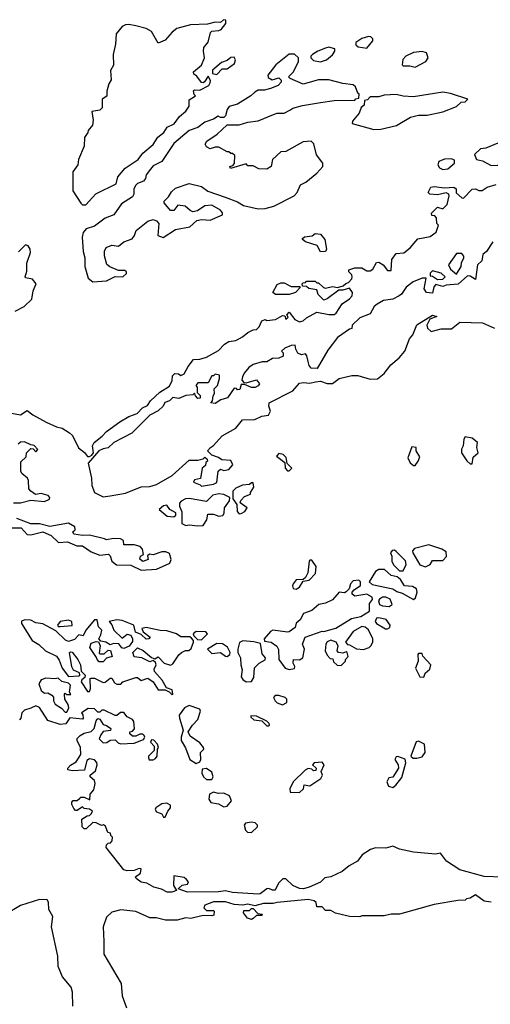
# Model space of a CAD drawing. Extents: x 2348354 to 2479840, y 460476 to 613653.
# Tile 81 of 256: x 2379111 to 2381841, y 534445 to 540157. Entities that reach past the tile are written whole.
import ezdxf

# ---------------------------------------------------------------- set-up
doc = ezdxf.new("R2010")
doc.units = 0

msp = doc.modelspace()

# ---------------------------------------------------------------- linework, layer by layer
at = {"layer": '0CON05XD'}
for points in [[(2379495, 539083.3), (2379552.7, 539147.3), (2379670, 539205), (2379681.2, 539245), (2379722, 539295), (2379798.8, 539345), (2379825, 539383.3), (2379885, 539433.8), (2379912, 539475), (2379946.6, 539503.4), (2379967.3, 539532.7), (2380006.9, 539553.1), (2380038, 539595), (2380075, 539626.7), (2380093.3, 539655), (2380095, 539692.5), (2380130, 539715), (2380123, 539723), (2380120, 539745), (2380125, 539750), (2380155, 539747.5), (2380207.5, 539775), (2380215, 539790), (2380217.5, 539805), (2380205, 539830), (2380183, 539797), (2380175, 539790), (2380165, 539792.5), (2380139.3, 539829.3), (2380121.7, 539841.7), (2380120, 539855), (2380166.2, 539893.8), (2380182.5, 539935), (2380176.7, 539975), (2380180, 539995), (2380203.9, 540026.1), (2380217.7, 540082.3), (2380225, 540090), (2380266.1, 540093.9), (2380279.3, 540100.7), (2380307.5, 540135), (2380307.5, 540155), (2380293, 540157), (2380275, 540140), (2380245, 540143.3), (2380199.5, 540130.5), (2380102.1, 540127.9), (2380022.5, 540105), (2379995, 540083.8), (2379955, 540038), (2379915, 540020), (2379875, 540088.8), (2379845, 540105.8), (2379785, 540122), (2379745, 540130), (2379725, 540127.5), (2379705, 540116.7), (2379670, 540075), (2379666.7, 540015), (2379653.3, 539955), (2379655.9, 539894.1), (2379637, 539863), (2379641.7, 539808.3), (2379627.5, 539785), (2379617, 539743), (2379617, 539713), (2379590, 539695), (2379590, 539645), (2379575, 539632.5), (2379530, 539625), (2379536.7, 539575), (2379532.5, 539545), (2379507.5, 539515), (2379507, 539503), (2379486.4, 539473.6), (2379485.8, 539424.2), (2379451.2, 539345), (2379448, 539315), (2379420, 539275), (2379418.8, 539165), (2379465, 539092.5), (2379475, 539083.3), (2379495, 539083.3)], [(2381125, 539992.5), (2381160, 540035), (2381160, 540045), (2381147, 540057), (2381135, 540060), (2381095, 540047.5), (2381060, 540025), (2381061.7, 540011.7), (2381075, 540000), (2381125, 539992.5)], [(2379536, 538636), (2379615, 538642), (2379665, 538666.7), (2379710, 538665), (2379730, 538685), (2379730, 538695), (2379721.7, 538701.7), (2379685, 538702.5), (2379633.9, 538723.9), (2379617, 538737), (2379603.6, 538786.4), (2379603.3, 538815), (2379613.3, 538835), (2379645, 538848.8), (2379685, 538843.8), (2379715, 538868.8), (2379762.5, 538885), (2379777.5, 538905), (2379786.7, 538935), (2379855, 538987.5), (2379885, 538997.5), (2379905, 538990), (2379917.5, 538975), (2379912.5, 538905), (2379943.9, 538893.9), (2380015, 538940), (2380097.5, 538955), (2380138.3, 538991.7), (2380165, 538997.5), (2380215, 538994), (2380287.5, 539025), (2380287, 539037), (2380275, 539052.5), (2380225, 539081.2), (2380185, 539076.2), (2380141.7, 539048.3), (2380115, 539043.3), (2380099.3, 539049.3), (2380070, 539075), (2380028.3, 539081.7), (2380005, 539050), (2379985, 539050), (2379950, 539095), (2379950, 539105), (2379975, 539130), (2379990.7, 539159.3), (2380015, 539180), (2380095, 539206.2), (2380165, 539190), (2380203.1, 539163.1), (2380303, 539127), (2380375, 539100), (2380408.3, 539078.3), (2380495, 539060), (2380535, 539060.8), (2380585, 539076), (2380702.5, 539135), (2380720, 539155), (2380740.7, 539199.3), (2380770, 539215), (2380835, 539267.5), (2380870, 539305), (2380870, 539325), (2380833, 539373), (2380817, 539437), (2380801.7, 539451.7), (2380755, 539447.5), (2380655, 539392.5), (2380625, 539390), (2380577.5, 539345), (2380570, 539305), (2380545, 539290), (2380498.3, 539291.7), (2380465, 539310), (2380435, 539310), (2380425, 539320), (2380333, 539293), (2380330, 539305), (2380348.3, 539311.7), (2380357.5, 539322.5), (2380358.3, 539368.3), (2380345, 539380), (2380335, 539380), (2380325, 539390), (2380315, 539390), (2380267, 539417), (2380245, 539417.5), (2380215, 539407.5), (2380195, 539420), (2380187.5, 539435), (2380197, 539453), (2380256.4, 539493.6), (2380315, 539547.5), (2380385, 539546.2), (2380435, 539562), (2380495, 539570), (2380582.7, 539607.3), (2380605, 539613.8), (2380645, 539613.8), (2380677.7, 539632.3), (2380695, 539643.3), (2380750.7, 539659.3), (2380855, 539676.7), (2380935, 539687.5), (2381055, 539690), (2381061.7, 539698.3), (2381078.3, 539701.7), (2381080, 539725), (2381071.7, 539731.7), (2381058.3, 539768.3), (2381045, 539780), (2380985, 539787.5), (2380905, 539807.5), (2380845, 539807.5), (2380755, 539782.5), (2380680, 539815), (2380670, 539825), (2380700, 539855), (2380727.5, 539915), (2380727.5, 539935), (2380705, 539957.5), (2380675, 539956.7), (2380596.7, 539895), (2380550, 539835), (2380551.7, 539821.7), (2380575, 539807.5), (2380615, 539820), (2380627, 539807), (2380627.5, 539795), (2380610, 539775), (2380565, 539757.5), (2380531.7, 539748.3), (2380495, 539747.5), (2380475, 539737.5), (2380452.5, 539715), (2380375, 539666.2), (2380326.1, 539653.9), (2380314.1, 539635.9), (2380305, 539600), (2380295, 539590), (2380275, 539590), (2380263, 539597), (2380235, 539580), (2380185, 539562.5), (2380145, 539532.5), (2380095, 539514), (2380005, 539438.8), (2379936.2, 539335), (2379885, 539308.8), (2379870.5, 539289.5), (2379845, 539257.5), (2379840, 539235), (2379829.3, 539220.7), (2379793.9, 539206.1), (2379783.9, 539196.1), (2379773.3, 539175), (2379772.5, 539145), (2379765, 539130), (2379700.7, 539089.3), (2379656.7, 539025), (2379606.7, 539005), (2379545, 538960), (2379496.4, 538943.6), (2379478.3, 538921.7), (2379472.5, 538895), (2379478.3, 538811.7), (2379488, 538775), (2379489.2, 538725), (2379508.3, 538658.3), (2379536, 538636)], [(2380855, 539912.5), (2380890, 539925), (2380926.4, 539953.6), (2380940, 539975), (2380938.3, 539988.3), (2380905, 539996.7), (2380885, 539992.5), (2380840, 539975), (2380810, 539955), (2380800, 539945), (2380800, 539935), (2380815, 539920), (2380855, 539912.5)], [(2381405, 539882.5), (2381466.4, 539913.6), (2381480, 539935), (2381470, 539965), (2381445, 539972.5), (2381395, 539967.5), (2381350, 539945), (2381333.6, 539926.4), (2381330, 539895), (2381335, 539890), (2381375, 539890), (2381405, 539882.5)], [(2380255, 539840), (2380285, 539872.5), (2380315, 539872.5), (2380356.4, 539903.6), (2380362.5, 539925), (2380355, 539940), (2380335, 539937.5), (2380315, 539920), (2380281.7, 539908.3), (2380230, 539865), (2380230, 539845), (2380255, 539840)], [(2381165, 539520), (2381205, 539522.5), (2381297, 539543), (2381378.3, 539591.7), (2381425, 539602.5), (2381475, 539602.5), (2381565, 539622.5), (2381645, 539652.5), (2381671.7, 539678.3), (2381695, 539680), (2381710, 539695), (2381609.3, 539729.3), (2381565, 539736.7), (2381395, 539710), (2381335, 539712.5), (2381295, 539722.5), (2381225, 539720), (2381195, 539710), (2381145, 539710), (2381128.3, 539691.7), (2381111.7, 539688.3), (2381108.3, 539661.7), (2381091.7, 539648.3), (2381080, 539615), (2381041.7, 539568.3), (2381040, 539555), (2381165, 539520)], [(2381845, 539311.2), (2381885, 539314), (2381905, 539322.5), (2381963.6, 539386.4), (2381990, 539395), (2382000, 539405), (2382001.7, 539418.3), (2382030, 539445), (2382028.3, 539458.3), (2382015, 539470), (2381995, 539467.5), (2381965, 539450), (2381885, 539440), (2381815, 539412.5), (2381785, 539407.5), (2381750, 539375), (2381760, 539345), (2381795, 539337.5), (2381845, 539311.2)], [(2381565, 539287.5), (2381595, 539292.5), (2381632.5, 539325), (2381633, 539343), (2381615, 539350), (2381575, 539348.8), (2381542.5, 539335), (2381537.5, 539315), (2381547, 539297), (2381565, 539287.5)], [(2379063.6, 537873.6), (2379115, 537864.3), (2379155, 537890), (2379186.7, 537865), (2379265, 537821.9), (2379325, 537794.5), (2379356.9, 537786.9), (2379400.3, 537760.3), (2379418, 537745), (2379452.6, 537672.6), (2379486.7, 537646.7), (2379505, 537622.5), (2379515, 537622.5), (2379530, 537630), (2379540, 537645), (2379533.3, 537685), (2379543.3, 537705), (2379589.7, 537740.3), (2379615, 537768.8), (2379691.2, 537825), (2379745, 537855.8), (2379791.7, 537871.7), (2379823.3, 537905), (2379851.7, 537918.3), (2379870, 537945), (2379924.1, 537995.9), (2379979.5, 538030.5), (2379996.4, 538063.6), (2379998.3, 538091.7), (2380010, 538105), (2380031.7, 538101.7), (2380045, 538092.5), (2380065, 538102.5), (2380087.5, 538145), (2380120, 538185), (2380155, 538187.5), (2380195, 538200), (2380265, 538237.5), (2380300, 538275), (2380325, 538290), (2380365, 538296.7), (2380403.6, 538316.4), (2380435, 538342.5), (2380465, 538357.5), (2380485, 538360), (2380500, 538375), (2380515, 538410), (2380535, 538417.5), (2380545, 538412.5), (2380595, 538417.5), (2380635, 538440), (2380648.3, 538438.3), (2380655, 538420), (2380668.3, 538431.7), (2380660, 538445), (2380675, 538460), (2380707, 538417), (2380735, 538403.3), (2380755, 538410), (2380775, 538427.5), (2380835, 538460), (2380905, 538447.5), (2380935, 538447.5), (2380946.4, 538453.6), (2380980.7, 538509.3), (2381025, 538537.5), (2381040, 538555), (2381042.5, 538575), (2381025, 538600), (2380985, 538587.5), (2380963, 538587), (2380895, 538536.7), (2380875, 538530), (2380843, 538563), (2380835, 538590), (2380788.3, 538598.3), (2380775, 538610), (2380751.7, 538611.7), (2380750, 538625), (2380755, 538630), (2380768.3, 538631.7), (2380775, 538640), (2380825, 538640), (2380835, 538630), (2380845, 538630), (2380873, 538603), (2380885, 538600), (2380925, 538610), (2380955, 538602.5), (2380987, 538613), (2381003, 538627), (2381018.3, 538631.7), (2381037, 538653), (2381040, 538665), (2381037, 538677), (2381020, 538695), (2381020, 538705), (2381055, 538716.7), (2381095, 538717.5), (2381125, 538700), (2381145, 538700), (2381159.3, 538710.7), (2381181.7, 538748.3), (2381195, 538750), (2381220, 538735), (2381245, 538702.5), (2381265, 538702.5), (2381270, 538765), (2381295, 538800), (2381340, 538805), (2381376.4, 538833.6), (2381420, 538885), (2381491.7, 538898.3), (2381526.4, 538923.6), (2381540, 538965), (2381530, 538975), (2381528.3, 539008.3), (2381518.3, 539018.3), (2381501.7, 539021.7), (2381500, 539035), (2381535, 539070), (2381565, 539060), (2381590, 539085), (2381602.5, 539135), (2381600, 539145), (2381585, 539152.5), (2381535, 539140), (2381490, 539145), (2381480, 539155), (2381495, 539185.8), (2381515, 539190), (2381575, 539182.5), (2381630, 539185), (2381642.5, 539175), (2381642.3, 539152.3), (2381675, 539123.3), (2381685, 539122.5), (2381736.1, 539173.9), (2381755.8, 539175.8), (2381775, 539166.7), (2381793, 539167), (2381822.5, 539185), (2381875, 539200.6)], [(2380855, 538810), (2380836.4, 538846.4), (2380768.3, 538868.3), (2380751.7, 538881.7), (2380751.7, 538888.3), (2380763, 538897), (2380807, 538903), (2380825, 538917.5), (2380855, 538912.5), (2380881.7, 538881.7), (2380890, 538825), (2380885, 538812.5), (2380855, 538810)], [(2379085, 538465.8), (2379137.6, 538492.4), (2379182, 538535), (2379190, 538585), (2379206.7, 538625), (2379185, 538652.5), (2379145, 538660), (2379142.5, 538665), (2379151.7, 538698.3), (2379152.5, 538745), (2379173, 538807), (2379172.5, 538825), (2379160, 538845), (2379145, 538850), (2379105, 538810)], [(2381855, 538867.5), (2381818.3, 538811.7), (2381797.5, 538795), (2381791.7, 538758.3), (2381767.5, 538735), (2381755, 538650), (2381725, 538670), (2381708.3, 538671.7), (2381655, 538622.5), (2381585, 538617.5), (2381565, 538610), (2381525, 538620), (2381513, 538607), (2381505, 538570), (2381470, 538575), (2381457.5, 538595), (2381468.3, 538658.3), (2381445, 538657.5), (2381393, 538637), (2381352.5, 538605), (2381326.7, 538565), (2381312.5, 538555), (2381275, 538536.2), (2381221.2, 538528.8), (2381185, 538507.5), (2381167, 538493), (2381145, 538450), (2381085, 538426.7), (2381040, 538385), (2381037.5, 538365), (2381025, 538362.5), (2380955, 538312.5), (2380899.3, 538240.7), (2380837.3, 538132.7), (2380802.5, 538135), (2380790.5, 538150.5), (2380783.9, 538173.9), (2380777, 538207), (2380768.3, 538218.3), (2380745, 538213.3), (2380725, 538223.3), (2380712.5, 538245), (2380708.3, 538268.3), (2380685, 538267.5), (2380648.3, 538251.7), (2380630, 538235), (2380640, 538225), (2380640, 538205), (2380615, 538192.5), (2380578.3, 538191.7), (2380545, 538172.5), (2380518.3, 538171.7), (2380465, 538157.5), (2380440.7, 538139.3), (2380413.9, 538106.1), (2380402.5, 538085), (2380400, 538065), (2380411.7, 538051.7), (2380425, 538050), (2380485, 538067.5), (2380502.5, 538045), (2380495, 538032.5), (2380476.4, 538023.6), (2380455, 538023.3), (2380415, 538040), (2380395, 538040), (2380388.3, 538011.7), (2380375, 538010), (2380368.3, 538018.3), (2380355, 538020), (2380316.4, 537963.6), (2380278.3, 537951.7), (2380245, 537930), (2380220, 537935), (2380230, 537945), (2380232.5, 537975), (2380241.7, 537988.3), (2380240, 538015), (2380257.5, 538035), (2380270, 538075), (2380270, 538095), (2380245, 538100), (2380235, 538090), (2380225, 538090), (2380205, 538050), (2380145, 538050), (2380132.5, 538035), (2380140, 538025), (2380140, 537995), (2380157, 537977), (2380158.3, 537961.7), (2380145, 537960), (2380130, 537975), (2380125, 537990), (2380115, 537980), (2380075, 537976.7), (2380035, 537960), (2380000, 537965), (2379980, 537945), (2379953.6, 537936.4), (2379942.5, 537915), (2379915, 537887.5), (2379865, 537862.5), (2379761.7, 537758.3), (2379656.4, 537703.6), (2379625, 537672.5), (2379595, 537667.5), (2379570, 537655), (2379507.5, 537585), (2379527.2, 537497.2), (2379529.2, 537455), (2379545, 537414.4), (2379595, 537389.4)], [(2381645, 538680), (2381672.5, 538725), (2381673, 538747), (2381687.5, 538775), (2381687.5, 538785), (2381675, 538800), (2381645, 538800), (2381597.5, 538735), (2381610.7, 538710.7), (2381645, 538680)], [(2381535, 538650), (2381565, 538652.5), (2381580, 538665), (2381555, 538687.5), (2381505, 538700), (2381493, 538687), (2381491.7, 538671.7), (2381505, 538670), (2381535, 538650)], [(2380595, 538562.5), (2380580, 538575), (2380605, 538620), (2380625, 538631.2), (2380645, 538631.2), (2380685, 538610), (2380735, 538610), (2380740, 538605), (2380710, 538575), (2380675, 538563.3), (2380595, 538562.5)], [(2379595, 537389.4), (2379635, 537394.4), (2379725, 537410.6), (2379815, 537447.5), (2379865, 537449.5), (2379905, 537461.5), (2379995, 537512.9), (2380095, 537602), (2380145, 537602.5), (2380175, 537610), (2380185, 537620), (2380198.3, 537608.3), (2380200, 537595), (2380191.7, 537588.3), (2380188.3, 537571.7), (2380170, 537555), (2380160, 537495), (2380125, 537487.5), (2380120, 537475), (2380158.3, 537458.3), (2380165, 537450), (2380235, 537463.3), (2380255, 537472.5), (2380261.7, 537538.3), (2380275, 537550), (2380295, 537542.5), (2380325, 537547.5), (2380347.5, 537575), (2380335, 537600), (2380283, 537603), (2380265, 537617.5), (2380225, 537630), (2380200, 537655), (2380217.5, 537675), (2380235, 537686.7), (2380285, 537742.5), (2380365, 537786.7), (2380403.9, 537836.1), (2380475, 537837.5), (2380515, 537856.7), (2380555, 537862.5), (2380566.7, 537885), (2380556.7, 537915), (2380557.5, 537935), (2380696.1, 538003.9), (2380735, 538047.5), (2380755, 538052.5), (2380795, 538047.5), (2380827, 538057), (2380855, 538060), (2380895, 538046.7), (2380925, 538046.7), (2380965, 538076.2), (2381037, 538093), (2381073, 538093), (2381145, 538072.5), (2381186.1, 538073.9), (2381225.9, 538104.1), (2381264.3, 538155.7), (2381312.5, 538195), (2381345.8, 538234.2), (2381372.5, 538305), (2381391.2, 538328.8), (2381415, 538387.5), (2381505, 538442.5), (2381530, 538435), (2381490, 538420), (2381472.5, 538385), (2381477.5, 538367.5), (2381497.5, 538347.5), (2381555, 538364), (2381615, 538363.3), (2381665, 538402), (2381795, 538398.8), (2381865, 538367.5)], [(2381735, 537580), (2381741.7, 537618.3), (2381770, 537645), (2381763.3, 537675), (2381766.7, 537705), (2381735, 537730), (2381695, 537737.5), (2381687, 537723), (2381683.8, 537685), (2381673.3, 537665), (2381673.3, 537645), (2381705, 537597.5), (2381725, 537580), (2381735, 537580)], [(2379075, 537353.3), (2379115, 537353.8), (2379175, 537370), (2379255, 537362), (2379283.3, 537375), (2379286.7, 537385), (2379275.9, 537395.9), (2379235, 537408.8), (2379203, 537403), (2379175, 537422.5), (2379163.3, 537435), (2379163, 537483), (2379157, 537497), (2379122.5, 537525), (2379118.3, 537538.3), (2379118.3, 537591.7), (2379148.3, 537621.7), (2379150, 537645), (2379175, 537670), (2379188.3, 537668.3), (2379205, 537650), (2379217, 537663), (2379195, 537687.5), (2379175, 537690), (2379138.3, 537708.3), (2379115, 537706.2), (2379102.5, 537695)], [(2381405, 537570), (2381422.5, 537595), (2381431.7, 537621.7), (2381410, 537655), (2381410, 537675), (2381385, 537680), (2381362.5, 537615), (2381377, 537587), (2381395, 537570), (2381405, 537570)], [(2380675, 537540), (2380690, 537555), (2380661.7, 537581.7), (2380657, 537617), (2380640, 537635), (2380615, 537640), (2380600, 537625), (2380648.3, 537588.3), (2380650, 537555), (2380665, 537540), (2380675, 537540)], [(2380385, 537290), (2380395, 537292.5), (2380416.4, 537303.6), (2380430, 537325), (2380390, 537355), (2380393, 537367), (2380415, 537390), (2380450, 537405), (2380450, 537415), (2380470, 537445), (2380465, 537470), (2380455, 537470), (2380445, 537460), (2380403, 537457), (2380365, 537440), (2380348.3, 537421.7), (2380348.3, 537378.3), (2380370, 537345), (2380373, 537303), (2380385, 537290)], [(2380145, 537220), (2380175, 537222.5), (2380197.5, 537255), (2380201.7, 537288.3), (2380235, 537287.5), (2380267, 537277), (2380289.3, 537280.7), (2380297.5, 537295), (2380300, 537325), (2380327.5, 537365), (2380330, 537385), (2380295, 537402.5), (2380266.4, 537406.4), (2380231.7, 537398.3), (2380195, 537362.5), (2380095, 537380), (2380073, 537377), (2380047, 537363), (2380038.3, 537351.7), (2380037.5, 537335), (2380051.7, 537301.7), (2380052.5, 537235), (2380075, 537222.5), (2380095, 537227.5), (2380145, 537220)], [(2380005, 537272.5), (2380017, 537283), (2380017, 537297), (2379982.5, 537315), (2379965, 537340), (2379945, 537337.5), (2379920, 537315), (2379966.7, 537276.7), (2380005, 537272.5)], [(2379045, 537208.8), (2379118.8, 537208.8), (2379155, 537170.3), (2379175, 537168.4), (2379245, 537185.8), (2379293.8, 537163.8), (2379336.2, 537125), (2379387.8, 537127.8), (2379442.5, 537105), (2379475, 537105.6), (2379525, 537069.1), (2379575, 537051.1), (2379625.8, 537055.8), (2379635.8, 537045.8), (2379645.7, 537015), (2379672.5, 536995), (2379755, 536992.2), (2379815, 536962.9), (2379905, 536970), (2379982.5, 537005), (2379990, 537025), (2379979.3, 537059.3), (2379959.3, 537069.3), (2379935, 537070), (2379885, 537052.5), (2379863.6, 537056.4), (2379852.5, 537047.5), (2379856.7, 537025), (2379825, 537013.8), (2379807, 537027), (2379812.5, 537045), (2379830, 537055), (2379823.3, 537085), (2379810.7, 537100.7), (2379775, 537110), (2379715, 537110), (2379712.5, 537135), (2379696.1, 537146.1), (2379655, 537148), (2379615, 537140), (2379602.5, 537145), (2379515.8, 537165.8), (2379475, 537164.2), (2379425, 537173.3), (2379420, 537185), (2379432.5, 537197.5), (2379430, 537215), (2379395, 537236.2), (2379286.4, 537216.4), (2379225, 537232), (2379175, 537233.1), (2379095, 537262.5)], [(2381465, 536983.3), (2381493, 536997), (2381505, 537020), (2381565, 537020), (2381586.4, 537043.6), (2381585, 537070), (2381560, 537085), (2381485, 537111.2), (2381401.7, 537088.3), (2381390, 537075), (2381392.5, 537065), (2381432.5, 536995), (2381465, 536983.3)], [(2381335, 536960), (2381353, 536997), (2381348.3, 537018.3), (2381295, 537072.5), (2381285, 537080), (2381271.7, 537078.3), (2381262.5, 537065), (2381270, 537045), (2381270, 537015), (2381280, 536995), (2381315, 536960), (2381335, 536960)], [(2380715, 536853.8), (2380733.3, 536865), (2380755, 536900), (2380790, 536905), (2380827.5, 536945), (2380831.2, 536985), (2380805, 537022.5), (2380795, 537022.5), (2380790, 537015), (2380782, 536948), (2380768.8, 536921.2), (2380755, 536910), (2380715, 536907.1), (2380697.1, 536885), (2380692.9, 536872.9), (2380696.7, 536856.7), (2380715, 536853.8)], [(2381395, 536792.5), (2381406.1, 536803.9), (2381416.7, 536835), (2381412.5, 536855), (2381389.3, 536869.3), (2381343, 536873), (2381319.3, 536909.3), (2381300, 536925), (2381265, 536932.5), (2381227, 536967), (2381195, 536967.5), (2381175, 536956.7), (2381137.5, 536895), (2381155, 536881.2), (2381276.2, 536856.2), (2381299.3, 536839.3), (2381329.5, 536829.5), (2381395, 536792.5)], [(2380675, 536387.5), (2380705, 536392.5), (2380707.5, 536405), (2380697.5, 536425), (2380700, 536445), (2380735, 536442.5), (2380752.5, 536455), (2380762.5, 536505), (2380751.2, 536535), (2380767.5, 536575), (2380865, 536610), (2380875, 536607.5), (2380945, 536627.5), (2381035, 536683.3), (2381090, 536695), (2381140, 536725), (2381140.7, 536769.3), (2381157, 536793), (2381156.4, 536806.4), (2381125, 536823.8), (2381055, 536812.5), (2381040, 536825), (2381040, 536835), (2381050.7, 536849.3), (2381087.5, 536875), (2381087.5, 536895), (2381077.5, 536905), (2381045, 536902.5), (2381030, 536885), (2381022.5, 536855), (2381005, 536837.5), (2380995, 536832.5), (2380963.9, 536836.1), (2380925, 536792), (2380885, 536771.2), (2380846.4, 536763.6), (2380805, 536728.8), (2380757.7, 536712.3), (2380737.5, 536675), (2380713.9, 536656.1), (2380708.3, 536631.7), (2380675, 536606.7), (2380665, 536603.3), (2380580, 536615), (2380565, 536607.5), (2380530, 536565), (2380531.7, 536551.7), (2380570, 536545), (2380603, 536523), (2380613, 536503), (2380613.3, 536445), (2380650, 536395), (2380675, 536387.5)], [(2381255, 536753.3), (2381272.5, 536765), (2381260, 536795), (2381235, 536807.5), (2381215, 536807.5), (2381197.5, 536795), (2381192.5, 536785), (2381197.5, 536765), (2381215, 536756.7), (2381255, 536753.3)], [(2379995, 536240), (2380000, 536245), (2379995, 536270), (2379961.7, 536281.7), (2379936.7, 536325), (2379892.5, 536375), (2379890.7, 536389.3), (2379902.5, 536415), (2379898.3, 536428.3), (2379885, 536440), (2379865, 536432.5), (2379820, 536455), (2379775, 536460), (2379767.5, 536485), (2379795, 536512.5), (2379827.3, 536497.3), (2379875, 536457.5), (2379895, 536450), (2379915, 536460), (2379950, 536425), (2379985, 536413.3), (2379999.5, 536420.5), (2380035, 536472.5), (2380050, 536485), (2380073, 536497), (2380091.7, 536498.3), (2380105, 536510), (2380120, 536545), (2380120, 536555), (2380108.3, 536568.3), (2380097.5, 536577.5), (2380045, 536576.2), (2380020, 536595), (2379965, 536611.5), (2379925, 536612.9), (2379845, 536631.1), (2379820, 536625), (2379826.7, 536606.7), (2379867.5, 536575), (2379860, 536565), (2379845, 536563.3), (2379815, 536590), (2379783.6, 536603.6), (2379772.5, 536645), (2379705, 536671.4), (2379674.2, 536675.8), (2379630, 536665), (2379646, 536646), (2379657.5, 536615), (2379705, 536570), (2379735, 536592.5), (2379756.2, 536586.2), (2379766.1, 536566.1), (2379765, 536550), (2379746.4, 536523.6), (2379715, 536510), (2379703.6, 536513.6), (2379687, 536537), (2379655, 536537.5), (2379635, 536530), (2379610, 536545), (2379581.7, 536551.7), (2379570, 536565), (2379582.5, 536587.5), (2379587.5, 536615), (2379567.5, 536635), (2379560, 536675), (2379545, 536676.2), (2379494, 536615), (2379478.3, 536581.7), (2379455, 536587.5), (2379429.2, 536560.8), (2379395, 536550), (2379376.7, 536556.7), (2379320.7, 536610.7), (2379245, 536652), (2379205, 536658), (2379175, 536674), (2379140, 536675), (2379122, 536668), (2379122, 536655), (2379184.3, 536555), (2379221.9, 536531.9), (2379260, 536495), (2379323.9, 536463.9), (2379340.7, 536440.7), (2379357.5, 536395), (2379395, 536347.5), (2379455, 536350), (2379460, 536355), (2379458.3, 536368.3), (2379423.6, 536383.6), (2379413.6, 536403.6), (2379400, 536485), (2379405, 536490), (2379415, 536487.5), (2379448.8, 536445), (2379463.3, 536415), (2379468.3, 536378.3), (2379490, 536355), (2379488.3, 536341.7), (2379471.7, 536328.3), (2379467.5, 536315), (2379505, 536260), (2379515, 536260), (2379522.5, 536275), (2379520, 536335), (2379525, 536337.5), (2379545, 536336.7), (2379595, 536312.5), (2379607, 536313), (2379635, 536337.5), (2379645, 536337.5), (2379660.7, 536310.7), (2379675, 536302.5), (2379697, 536303), (2379710, 536315), (2379785, 536340), (2379795, 536340), (2379815, 536323.3), (2379855, 536336.7), (2379885.9, 536315.9), (2379915, 536270), (2379955, 536270), (2379978.3, 536258.3), (2379995, 536240)], [(2379345, 536636.7), (2379415, 536642.5), (2379413.8, 536665), (2379395, 536673.8), (2379345, 536666), (2379330, 536645), (2379335, 536637.5), (2379345, 536636.7)], [(2381245, 536622.5), (2381258.3, 536631.7), (2381260, 536645), (2381236.4, 536676.4), (2381195, 536687.5), (2381180, 536685), (2381173.3, 536665), (2381180, 536655), (2381233, 536623), (2381245, 536622.5)], [(2380165, 536560), (2380200, 536595), (2380190, 536605), (2380135, 536607.5), (2380117.5, 536595), (2380121.7, 536581.7), (2380141.7, 536561.7), (2380165, 536560)], [(2381105, 536503.3), (2381137.5, 536515), (2381147.5, 536525), (2381160, 536545), (2381160, 536565), (2381135, 536617.5), (2381115, 536632.5), (2381095, 536636.7), (2381045, 536607.5), (2381000, 536545), (2381011.7, 536531.7), (2381025, 536530), (2381065, 536506.7), (2381105, 536503.3)], [(2379571.2, 536431.2), (2379560, 536445), (2379557.5, 536457.5), (2379517.5, 536515), (2379525, 536540), (2379555, 536550), (2379568.3, 536548.3), (2379577.5, 536525), (2379572.5, 536482.5), (2379578.3, 536478.3), (2379601.7, 536478.3), (2379625, 536500), (2379637, 536497), (2379647.5, 536462.5), (2379615, 536452.5), (2379595, 536432.5), (2379571.2, 536431.2)], [(2380315, 536463.3), (2380330, 536475), (2380332.5, 536485), (2380316.4, 536516.4), (2380287, 536537), (2380255, 536537.5), (2380200, 536505), (2380225, 536480), (2380276.4, 536486.4), (2380303.9, 536463.9), (2380315, 536463.3)], [(2380425, 536316.7), (2380455, 536317.5), (2380468.3, 536341.7), (2380473, 536397), (2380500, 536425), (2380535, 536442.5), (2380537.5, 536455), (2380518.3, 536478.3), (2380507.5, 536537.5), (2380468.3, 536548.3), (2380405, 536553.3), (2380386.4, 536543.6), (2380376.2, 536505), (2380376.7, 536485), (2380392.5, 536455), (2380393.3, 536415), (2380401.2, 536385), (2380396.2, 536345), (2380405, 536330), (2380425, 536316.7)], [(2380975, 536410), (2381000, 536435), (2381000, 536445), (2381017, 536463), (2381010, 536485), (2381005, 536490), (2380985, 536482.5), (2380960, 536485), (2380952.5, 536495), (2380957.5, 536525), (2380947.5, 536545), (2380915, 536557.5), (2380895, 536547.5), (2380886.4, 536533.6), (2380882.5, 536495), (2380895, 536470), (2380911.7, 536451.7), (2380928.3, 536448.3), (2380931.7, 536431.7), (2380951.7, 536411.7), (2380975, 536410)], [(2381455, 536342.5), (2381463.6, 536366.4), (2381490.7, 536389.3), (2381496.7, 536415), (2381450, 536465), (2381445, 536480), (2381425, 536480), (2381420, 536475), (2381422.5, 536435), (2381407.5, 536395), (2381432.5, 536345), (2381455, 536342.5)], [(2379385, 536140), (2379396.7, 536165), (2379392.5, 536185), (2379373.3, 536215), (2379370, 536245), (2379375, 536250), (2379382.5, 536242.5), (2379408.3, 536241.7), (2379400, 536255), (2379406.2, 536296.2), (2379395, 536307.5), (2379355, 536317.5), (2379335, 536337.5), (2379315, 536333.3), (2379263, 536337), (2379235, 536327.5), (2379221.4, 536305), (2379235, 536266.2), (2379255, 536250), (2379275, 536252.5), (2379298.3, 536238.3), (2379307, 536227), (2379307.5, 536205), (2379317, 536187), (2379353, 536163), (2379375, 536140), (2379385, 536140)], [(2380635, 536182.5), (2380660, 536195), (2380660, 536215), (2380650, 536225), (2380615, 536236.7), (2380593.9, 536236.1), (2380583.3, 536225), (2380593.3, 536205), (2380605, 536193.8), (2380635, 536182.5)], [(2381911.7, 535181.7), (2381805, 535186.9), (2381665, 535224.5), (2381586.2, 535275), (2381551.7, 535321.7), (2381523.3, 535316.7), (2381395, 535327.8), (2381313.8, 535345), (2381275, 535362.5), (2381235, 535350), (2381175, 535353.1), (2381146.8, 535343.2), (2381097.2, 535312.8), (2381070.8, 535275), (2381022, 535248), (2380982, 535215), (2380916.2, 535185), (2380881.4, 535178.6), (2380855, 535153.8), (2380790, 535125), (2380757.5, 535115), (2380734.1, 535115.9), (2380696.2, 535135), (2380655, 535172.5), (2380637, 535173), (2380611.7, 535148.3), (2380593, 535107), (2380578, 535108), (2380556.1, 535116.1), (2380545, 535114), (2380506.2, 535085), (2380495, 535083.1), (2380345, 535093.6), (2380305, 535103.1), (2380265, 535096.9), (2380085, 535095.7), (2380030, 535115), (2380053, 535137), (2380085, 535142.5), (2380090, 535155), (2380079.5, 535169.5), (2380065, 535180), (2380005, 535190), (2380003.3, 535135), (2380020, 535105), (2379994, 535096), (2379965.8, 535095.8), (2379933.9, 535113.9), (2379888.8, 535125), (2379847.7, 535147.7), (2379815, 535154.3), (2379786.7, 535175), (2379782.5, 535185), (2379812.5, 535205), (2379815, 535230), (2379805, 535232.5), (2379775, 535221.2), (2379735, 535219.2), (2379715, 535224.3), (2379612.5, 535355), (2379615, 535370), (2379625, 535380), (2379638.3, 535381.7), (2379647, 535393), (2379650, 535415), (2379640, 535425), (2379638.3, 535438.3), (2379621.7, 535441.7), (2379609.3, 535479.3), (2379597, 535487), (2379585, 535482.5), (2379555, 535497.5), (2379535, 535500), (2379497, 535463), (2379485, 535462.5), (2379472.5, 535475), (2379471.7, 535518.3), (2379501.7, 535538.3), (2379515, 535540), (2379528.3, 535551.7), (2379532.5, 535565), (2379515, 535577.5), (2379485, 535580), (2379475, 535590), (2379445, 535570), (2379435, 535570), (2379425, 535580), (2379412.5, 535605), (2379413, 535617), (2379421.7, 535628.3), (2379445, 535627.5), (2379459.3, 535640.7), (2379465, 535646.7), (2379485, 535647.5), (2379518.3, 535631.7), (2379520, 535665), (2379541.7, 535688.3), (2379548.8, 535725), (2379545, 535742.5), (2379520, 535765), (2379520, 535775), (2379550.7, 535799.3), (2379560, 535835), (2379558.3, 535848.3), (2379545, 535863.3), (2379515, 535870), (2379500, 535860), (2379486.7, 535803.3), (2379415, 535800), (2379390, 535805), (2379390, 535815), (2379405, 535832.5), (2379439.3, 535850.7), (2379466, 535894), (2379464, 535935), (2379443.8, 535975), (2379445, 535987.5), (2379462.5, 536005), (2379485, 536017.5), (2379525, 536027.5), (2379542.5, 536045), (2379555, 536090), (2379565, 536102.5), (2379575, 536100), (2379595, 536067.5), (2379615, 536062.5), (2379640, 536045), (2379637, 536033), (2379595, 536027.5), (2379581.7, 536008.3), (2379572.5, 535985), (2379595, 535962.5), (2379617, 535963), (2379635, 535977.5), (2379665, 535980), (2379681.7, 535961.7), (2379695, 535956.2), (2379775, 535960), (2379829.3, 535980.7), (2379836.7, 535995), (2379832.5, 536005), (2379825, 536012.5), (2379807, 536013), (2379785, 536000), (2379765, 536000), (2379750, 536015), (2379750, 536025), (2379765, 536030), (2379777, 536043), (2379772.5, 536085), (2379765, 536097.5), (2379733.6, 536113.6), (2379715, 536137.5), (2379695, 536137.5), (2379675, 536120), (2379665, 536120), (2379601.7, 536151.7), (2379588.3, 536151.7), (2379575, 536140), (2379565, 536140), (2379545, 536160), (2379508.3, 536161.7), (2379470, 536135), (2379477.5, 536125), (2379480, 536105), (2379475, 536100), (2379402.5, 536107.5), (2379378.3, 536071.7), (2379345, 536067.5), (2379275, 536091.2), (2379225, 536167.5), (2379205, 536176.2), (2379175, 536163.8), (2379139.3, 536150.7), (2379123.6, 536136.4), (2379117.5, 536105), (2379110, 536095)], [(2380135, 535842.5), (2380155, 535852.5), (2380162.5, 535865), (2380160, 535905), (2380180, 535925), (2380177.5, 535935), (2380155, 535962.5), (2380100.7, 536000.7), (2380087.5, 536025), (2380112.5, 536065), (2380143.6, 536096.4), (2380160, 536145), (2380155, 536157.5), (2380095, 536177.5), (2380067.5, 536165), (2380037, 536123), (2380037.5, 536105), (2380060, 536035), (2380047.5, 535995), (2380047.5, 535975), (2380073.6, 535933.6), (2380097.5, 535865), (2380135, 535842.5)], [(2380555, 536060), (2380560, 536065), (2380557.5, 536075), (2380545, 536087.5), (2380485, 536117.5), (2380451.7, 536118.3), (2380451.7, 536111.7), (2380470, 536095), (2380515, 536090), (2380545, 536060), (2380555, 536060)], [(2379885, 535862.5), (2379899.3, 535870.7), (2379907.5, 535885), (2379910, 535925), (2379916.7, 535935), (2379910, 535955), (2379888.3, 535978.3), (2379875, 535980), (2379870, 535965), (2379891.7, 535941.7), (2379891.7, 535918.3), (2379857.5, 535885), (2379857.5, 535875), (2379863, 535863), (2379885, 535862.5)], [(2381393, 535873), (2381415, 535873.3), (2381445, 535880), (2381462.5, 535905), (2381458.8, 535955), (2381425, 535972.5), (2381411.7, 535968.3), (2381380, 535885), (2381393, 535873)], [(2380735, 535673.3), (2380757.5, 535695), (2380761.7, 535718.3), (2380795, 535712.5), (2380857.5, 535755), (2380867.5, 535775), (2380860, 535795), (2380877.5, 535835), (2380865, 535850), (2380820, 535845), (2380810, 535835), (2380830, 535815), (2380828.3, 535801.7), (2380815, 535800), (2380805, 535810), (2380785, 535812.5), (2380766.4, 535803.6), (2380697.5, 535735), (2380677.5, 535695), (2380680, 535675), (2380735, 535673.3)], [(2381275, 535703.3), (2381293, 535717), (2381328.3, 535761.7), (2381350, 535845), (2381346.7, 535866.7), (2381305, 535882.5), (2381295, 535880), (2381287.5, 535865), (2381306.7, 535835), (2381307.5, 535815), (2381276.4, 535763.6), (2381251.7, 535758.3), (2381240, 535735), (2381250.7, 535710.7), (2381275, 535703.3)], [(2380195, 535748.8), (2380225, 535750), (2380233.3, 535765), (2380225, 535792.5), (2380195, 535812.5), (2380170, 535810), (2380166.7, 535785), (2380176.7, 535765), (2380195, 535748.8)], [(2380295, 535591.2), (2380315, 535593.8), (2380340, 535625), (2380327.5, 535655), (2380295, 535670), (2380265, 535668.8), (2380235, 535676.2), (2380212.5, 535665), (2380207.5, 535635), (2380220, 535615), (2380265, 535608.8), (2380295, 535591.2)], [(2379955, 535530), (2379970, 535565), (2379986.7, 535585), (2379985, 535600), (2379965, 535612.5), (2379935, 535607.5), (2379900, 535585), (2379897.5, 535575), (2379905, 535562.5), (2379935, 535550), (2379945, 535530), (2379955, 535530)], [(2380455, 535442.5), (2380490, 535475), (2380490, 535485), (2380477, 535497), (2380455, 535502.5), (2380420, 535495), (2380412.5, 535485), (2380420, 535455), (2380433, 535443), (2380455, 535442.5)], [(2379418.9, 534435), (2379417.1, 534515), (2379409.6, 534545), (2379359.2, 534605), (2379334.6, 534665), (2379331.8, 534725), (2379295.7, 534895), (2379304.2, 534955), (2379280, 534995), (2379277.5, 535037.5), (2379270.3, 535050.3), (2379225, 535053.1), (2379115, 535018.9), (2379025.6, 534964.4)], [(2381845, 535036.7), (2381805, 535043.3), (2381755, 535080), (2381725, 535060), (2381703, 535057), (2381695, 535050), (2381653, 535047), (2381515, 535023.3), (2381315, 534967.5), (2381265, 534967.5), (2381225, 534957.5), (2381095, 534957.5), (2381085, 534952.5), (2381023.6, 534953.6), (2380943, 534973), (2380915, 534990), (2380885, 534990), (2380865, 535010), (2380835, 535010), (2380830, 535035), (2380820, 535045), (2380785, 535053.3), (2380605, 535036.5), (2380580.5, 535029.5), (2380525, 535028.9), (2380475, 535016.7), (2380435, 535025.6), (2380405, 535020), (2380355, 535023.3), (2380305, 535040), (2380235, 535040), (2380185, 535020), (2380180, 535005), (2380195, 534990), (2380235, 534990), (2380240, 534985), (2380237, 534963), (2380225, 534957.5), (2380175, 534960), (2380103.6, 534943.6), (2380075, 534946.7), (2380023.6, 534933.6), (2379956.4, 534933.6), (2379903, 534947), (2379865, 534947.5), (2379785, 534982.5), (2379697, 534993), (2379645, 534980), (2379615, 534950), (2379594.7, 534895), (2379599.5, 534809.5), (2379598.6, 534735), (2379698.8, 534565), (2379706.2, 534495), (2379731.2, 534425)], [(2380455, 534937.5), (2380432.5, 534945), (2380410, 534975), (2380411.7, 534988.3), (2380445, 534990), (2380455, 535000), (2380465, 535000), (2380491.7, 534971.7), (2380518.3, 534968.3), (2380515, 534960), (2380485, 534960), (2380465, 534942.5), (2380455, 534937.5)]]:
    msp.add_lwpolyline(points, dxfattribs=at)

doc.saveas('drawing.dxf')
